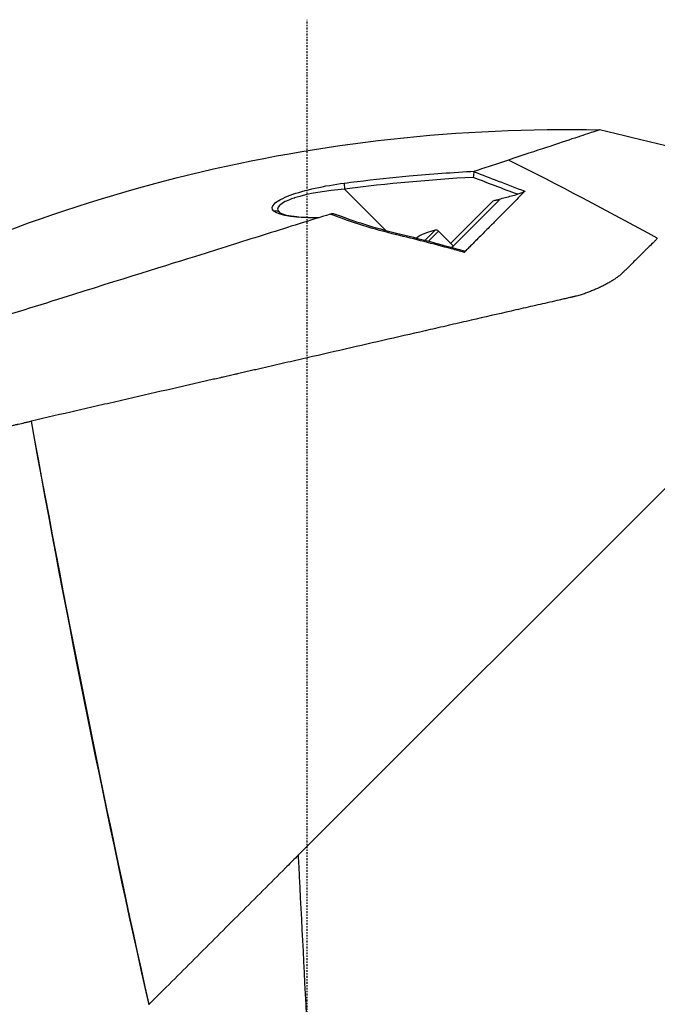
# Model space of a CAD drawing. Header units: millimetres. Extents: x 0 to 4378, y 0 to 2376.
# Tile 10 of 256: x 246 to 294, y 813 to 888. Entities that reach past the tile are written whole.
import ezdxf

# ---------------------------------------------------------------- set-up
doc = ezdxf.new("R2010")
doc.units = ezdxf.units.MM
doc.header["$LTSCALE"] = 0.2
doc.linetypes.add('CENTER2', pattern=[1.125, 0.75, -0.125, 0.125, -0.125])
doc.layers.add('02_Center Line', color=1, linetype='CENTER2')

# ---------------------------------------------------------------- blocks, each defined once
blk = doc.blocks.new('Blk$A23N0-7P24N')
for p, q in [((6.04, 237.095), (2.881, 240.254)), ((10.982, 236.113), (14.239, 239.37)), ((11.063, 235.799), (14.652, 239.388)), ((-1.896, 238.294), (-1.897, 238.294)), ((9.795, 237.116), (9.026, 236.347)), ((10.055, 237.04), (9.292, 236.277)), ((10.055, 237.04), (11.18, 235.915)), ((6.211, 236.924), (6.211, 236.924)), ((8.493, 236.622), (8.383, 236.513)), ((10.974, 235.71), (10.975, 235.71)), ((11.587, 235.542), (11.587, 235.542)), ((24.988, 234.714), (24.989, 234.714)), ((25.213, 234.938), (25.213, 234.938)), ((-0.674, 189.362), (44.463, 234.5)), ((23.219, 233.193), (23.219, 233.193)), ((23.674, 233.49), (23.674, 233.49)), ((24.06, 233.794), (24.06, 233.794)), ((21.899, 232.534), (21.899, 232.534)), ((21.209, 232.272), (21.209, 232.272)), ((7.994, 229.194), (7.994, 229.194)), ((-21.045, 222.537), (-21.081, 222.53)), ((-20.972, 221.924), (-20.971, 221.924)), ((-20.936, 221.932), (-20.935, 221.932)), ((-13.398, 183.841), (-13.399, 183.841)), ((-13.249, 183.155), (-13.248, 183.155)), ((-12.894, 181.545), (-12.894, 181.545)), ((-12.617, 180.294), (-12.617, 180.294)), ((-12.556, 180.233), (-12.556, 180.233)), ((-12.055, 177.981), (-12.055, 177.981))]:
    blk.add_line(p, q)
for centre, radius, start, end in [((10.897, 232.238), 5, 102.73077, 118.7398), ((9.857, 236.842), 0.28, 45, 102.73077)]:
    blk.add_arc(centre, radius, start, end)
for centre, major_axis, ratio, start_param, end_param in [((43.331, 30.282), (-205.622, 167.581), 0.703378, 5.278577, 5.321535), ((10.986, 64.971), (171.174, -176.535), 0.597445, 2.04441, 2.101048), ((12.718, 241.129), (0.08, 0.505), 0.055466, 0.472566, 1.530669), ((2.906, 240.229), (-0.065, 0.496), 0.042605, 0.215472, 1.515484), ((-2.436, 238.1), (0.328, 0.377), 0.947875, 0.000038, 0.928645), ((6.729, 236.406), (0.116, 0.486), 0.059422, 5.575557, 6.28319)]:
    blk.add_ellipse(centre, major_axis=major_axis, ratio=ratio, start_param=start_param, end_param=end_param)
for points, knots in [([(-24.035, 236.641), (-14.29, 240.411), (-3.969, 242.931), (11.702, 244.662), (17.037, 244.898), (22.353, 244.783)], [0, 0, 0, 0, 3.134733, 3.134733, 4.729876, 4.729876, 4.729876, 4.729876]), ([(22.353, 244.783), (22.356, 244.784), (22.17, 244.722), (21.524, 244.508), (21.067, 244.356), (19.296, 243.769), (17.582, 243.2), (15.402, 242.477)], [0, 0, 0, 0, 0.25, 0.25, 0.5, 0.5, 1, 1, 1, 1]), ([(15.402, 242.477), (15.002, 242.345), (14.589, 242.208), (13.947, 241.995), (13.731, 241.923), (13.287, 241.776), (13.061, 241.701), (12.832, 241.625)], [-0.4477477, -0.4477477, -0.4477477, -0.4477477, -0.2234263, -0.2234263, -0.1115148, -0.1115148, -0.000024, -0.000024, -0.000024, -0.000024]), ([(2.838, 240.713), (3.168, 240.756), (3.499, 240.798), (3.829, 240.838), (5.152, 241), (6.477, 241.141), (7.804, 241.261), (9.477, 241.413), (11.154, 241.533), (12.832, 241.625)], [0, 0, 0, 0, 0.099522, 0.099522, 0.099522, 0.497704, 0.497704, 0.497704, 1, 1, 1, 1]), ([(12.832, 241.625), (12.828, 241.623), (12.825, 241.622), (12.818, 241.62), (12.815, 241.618), (12.805, 241.613), (12.799, 241.61), (12.785, 241.599), (12.779, 241.59), (12.777, 241.581)], [0.00001213, 0.00001213, 0.00001213, 0.00001213, 0.00167312, 0.00167312, 0.00359215, 0.00359215, 0.00716781, 0.00716781, 0.01363305, 0.01363305, 0.01363305, 0.01363305]), ([(12.777, 241.581), (13.386, 241.344), (13.997, 241.108), (14.608, 240.875), (15.292, 240.613), (15.976, 240.354), (16.662, 240.097)], [0.0000002, 0.0000002, 0.0000002, 0.0000002, 0.471793, 0.471793, 0.471793, 1, 1, 1, 1]), ([(-2.526, 238.575), (-2.708, 238.734), (-2.701, 238.931), (-2.482, 239.143), (-2.264, 239.355), (-1.836, 239.58), (-1.282, 239.786), (-0.175, 240.198), (1.342, 240.518), (2.838, 240.713)], [0, 0, 0, 0, 0.249984, 0.249984, 0.249984, 0.499995, 0.499995, 0.499995, 1, 1, 1, 1]), ([(2.881, 240.254), (1.504, 240.144), (0.097, 239.919), (-0.951, 239.579), (-0.962, 239.575), (-0.974, 239.572), (-0.985, 239.568), (-1.493, 239.4), (-1.888, 239.209), (-2.088, 239.02), (-2.09, 239.017), (-2.093, 239.015), (-2.095, 239.013), (-2.293, 238.822), (-2.288, 238.635), (-2.108, 238.478)], [0, 0, 0, 0, 0.5, 0.5, 0.5, 0.505523, 0.505523, 0.505523, 0.75, 0.75, 0.75, 0.752858, 0.752858, 0.752858, 1, 1, 1, 1]), ([(16.662, 240.097), (16.527, 239.96), (16.39, 239.822), (16.116, 239.544), (15.975, 239.403), (15.581, 239.005), (15.323, 238.746), (14.915, 238.335), (14.762, 238.181), (14.416, 237.834), (14.222, 237.639), (13.779, 237.194), (13.523, 236.935), (13.008, 236.42), (12.755, 236.167), (12.499, 235.912)], [0.000007, 0.000007, 0.000007, 0.000007, 0.111331, 0.111331, 0.223129, 0.223129, 0.421622, 0.421622, 0.538365, 0.538365, 0.683579, 0.683579, 0.871704, 0.871704, 1.046373, 1.046373, 1.046373, 1.046373]), ([(16.662, 240.097), (16.653, 240.088), (16.641, 240.078), (16.611, 240.058), (16.593, 240.047), (16.526, 240.012), (16.47, 239.988), (16.326, 239.933), (16.223, 239.901), (16.101, 239.867), (16.091, 239.864), (16.08, 239.862)], [0.00000019, 0.00000019, 0.00000019, 0.00000019, 0.00753103, 0.00753103, 0.01580641, 0.01580641, 0.03499197, 0.03499197, 0.0637164, 0.0637164, 0.06629362, 0.06629362, 0.06629362, 0.06629362]), ([(14.239, 239.37), (14.547, 239.452), (14.853, 239.533), (15.467, 239.697), (15.774, 239.779), (16.08, 239.862)], [0, 0, 0, 0, 0.0953832, 0.0953832, 0.1907592, 0.1907592, 0.1907592, 0.1907592]), ([(14.239, 239.37), (14.29, 239.383), (14.341, 239.396), (14.438, 239.416), (14.486, 239.425), (14.559, 239.434), (14.588, 239.437), (14.626, 239.436), (14.638, 239.434), (14.655, 239.43), (14.661, 239.426), (14.668, 239.418), (14.668, 239.412), (14.664, 239.403), (14.662, 239.4), (14.659, 239.395), (14.658, 239.394), (14.655, 239.391), (14.654, 239.389), (14.652, 239.388)], [-0.06082132, -0.06082132, -0.06082132, -0.06082132, -0.04538022, -0.04538022, -0.03077744, -0.03077744, -0.02105638, -0.02105638, -0.01533824, -0.01533824, -0.01042443, -0.01042443, -0.00480924, -0.00480924, -0.00237696, -0.00237696, -0.0011452, -0.0011452, -0.00000398, -0.00000398, -0.00000398, -0.00000398]), ([(-2.108, 238.478), (-2.094, 238.465), (-2.039, 238.429), (-1.855, 238.352), (-1.72, 238.311), (-1.338, 238.225), (-1.066, 238.183), (-0.359, 238.112), (0.107, 238.089), (0.714, 238.082), (0.828, 238.082), (0.944, 238.082)], [0, 0, 0, 0, 0.0845366, 0.0845366, 0.1767246, 0.1767246, 0.3043335, 0.3043335, 0.4779788, 0.4779788, 0.5175297, 0.5175297, 0.5175297, 0.5175297]), ([(1.782, 238.344), (0.23, 237.859), (-1.381, 237.354), (-4.69, 236.319), (-6.387, 235.787), (-10.671, 234.447), (-14.271, 233.32), (-23.095, 230.558), (-28.061, 229.004), (-34.132, 227.104), (-35.226, 226.761), (-38.425, 225.76), (-40.425, 225.134), (-43.205, 224.264), (-44.112, 223.98), (-46.571, 223.21), (-48.002, 222.763), (-51.142, 221.78), (-52.609, 221.321), (-53.886, 220.921), (-54.113, 220.85), (-54.605, 220.696), (-54.845, 220.621), (-55.089, 220.545), (-55.153, 220.525), (-55.218, 220.504), (-55.235, 220.499), (-55.253, 220.493), (-55.258, 220.491), (-55.263, 220.49), (-55.264, 220.489), (-55.266, 220.489), (-55.266, 220.489), (-55.267, 220.489), (-55.267, 220.489), (-55.268, 220.489)], [0.000001, 0.000001, 0.000001, 0.000001, 0.555466, 0.555466, 1.111184, 1.111184, 1.936787, 1.936787, 2.777332, 2.777332, 2.967666, 2.967666, 3.350044, 3.350044, 3.548478, 3.548478, 3.916434, 3.916434, 4.465429, 4.465429, 4.602251, 4.602251, 4.804339, 4.804339, 4.905093, 4.905093, 4.955375, 4.955375, 4.980576, 4.980576, 4.993199, 4.993199, 4.999517, 4.999517, 5.005778, 5.005778, 5.005778, 5.005778]), ([(1.782, 238.344), (1.83, 238.359), (1.875, 238.373), (1.932, 238.389), (1.949, 238.393), (1.978, 238.4), (1.989, 238.402), (1.997, 238.403)], [-0.03456122, -0.03456122, -0.03456122, -0.03456122, -0.01736204, -0.01736204, -0.0086484, -0.0086484, -0.00000795, -0.00000795, -0.00000795, -0.00000795]), ([(26.773, 236.499), (26.723, 236.438), (26.668, 236.377), (26.554, 236.255), (26.494, 236.195), (26.31, 236.014), (26.18, 235.893), (25.986, 235.709), (25.922, 235.646), (25.842, 235.568), (25.827, 235.552), (25.795, 235.52), (25.779, 235.504), (25.732, 235.457), (25.7, 235.425), (25.541, 235.266), (25.412, 235.137), (25.154, 234.879), (25.024, 234.749), (24.762, 234.488), (24.631, 234.357), (24.433, 234.159), (24.366, 234.093), (24.267, 233.994), (24.234, 233.961), (24.192, 233.919), (24.184, 233.911), (24.167, 233.894), (24.159, 233.886), (24.133, 233.861), (24.116, 233.845), (24.028, 233.765), (23.955, 233.703), (23.801, 233.582), (23.722, 233.523), (23.559, 233.409), (23.475, 233.353), (23.304, 233.244), (23.216, 233.191), (23.037, 233.087), (22.946, 233.036), (22.761, 232.937), (22.668, 232.888), (22.477, 232.793), (22.38, 232.747), (22.183, 232.656), (22.084, 232.612), (21.882, 232.526), (21.779, 232.484), (21.571, 232.402), (21.466, 232.363), (21.252, 232.286), (21.143, 232.25), (20.923, 232.179), (20.811, 232.145), (20.64, 232.098), (20.582, 232.083), (20.495, 232.061), (20.465, 232.053), (20.421, 232.043), (20.407, 232.039), (20.377, 232.032), (20.362, 232.029), (20.333, 232.022), (20.318, 232.019), (20.288, 232.012), (20.273, 232.009), (20.229, 231.998), (20.199, 231.992), (20.11, 231.971), (20.05, 231.958), (19.872, 231.917), (19.752, 231.889), (19.513, 231.835), (19.393, 231.807), (19.033, 231.724), (18.792, 231.669), (18.065, 231.502), (17.577, 231.39), (16.592, 231.165), (16.096, 231.051), (14.596, 230.707), (13.581, 230.474), (12.037, 230.12), (11.519, 230.002), (10.476, 229.763), (9.95, 229.642), (8.365, 229.279), (7.294, 229.033), (5.129, 228.537), (4.034, 228.286), (1.825, 227.78), (0.709, 227.524), (-0.696, 227.202), (-0.978, 227.137), (-1.542, 227.008), (-1.824, 226.943), (-2.39, 226.813), (-2.674, 226.748), (-3.242, 226.618), (-3.526, 226.553), (-3.882, 226.471), (-3.953, 226.455), (-4.096, 226.422), (-4.167, 226.406), (-4.381, 226.357), (-4.523, 226.324), (-4.738, 226.275), (-4.809, 226.259), (-4.952, 226.226), (-5.023, 226.21), (-5.166, 226.177), (-5.238, 226.16), (-5.345, 226.136), (-5.381, 226.128), (-5.452, 226.111), (-5.488, 226.103), (-5.667, 226.062), (-5.81, 226.029), (-6.025, 225.98), (-6.096, 225.963), (-6.24, 225.931), (-6.311, 225.914), (-6.419, 225.889), (-6.455, 225.881), (-6.527, 225.865), (-6.562, 225.857), (-6.67, 225.832), (-6.742, 225.815), (-6.885, 225.783), (-6.957, 225.766), (-7.101, 225.733), (-7.172, 225.717), (-7.316, 225.684), (-7.388, 225.667), (-7.532, 225.634), (-7.604, 225.618), (-7.819, 225.568), (-7.963, 225.535), (-8.179, 225.486), (-8.251, 225.469), (-8.395, 225.436), (-8.467, 225.42), (-8.683, 225.37), (-8.827, 225.337), (-9.115, 225.271), (-9.259, 225.238), (-9.548, 225.172), (-9.692, 225.139), (-10.125, 225.04), (-10.413, 224.974), (-11.857, 224.643), (-13.013, 224.378), (-14.745, 223.981), (-15.322, 223.849), (-16.474, 223.585), (-17.049, 223.453), (-18.77, 223.059), (-19.912, 222.797), (-21.045, 222.537)], [0, 0, 0, 0, 0.0078125, 0.0078125, 0.015625, 0.015625, 0.03125, 0.03125, 0.0390625, 0.0390625, 0.0410156, 0.0410156, 0.0429687, 0.0429687, 0.046875, 0.046875, 0.0625, 0.0625, 0.078125, 0.078125, 0.09375, 0.09375, 0.1015625, 0.1015625, 0.1054688, 0.1054688, 0.1064453, 0.1064453, 0.1074219, 0.1074219, 0.109375, 0.109375, 0.1171875, 0.1171875, 0.125, 0.125, 0.1328125, 0.1328125, 0.140625, 0.140625, 0.1484375, 0.1484375, 0.15625, 0.15625, 0.1640625, 0.1640625, 0.171875, 0.171875, 0.1796875, 0.1796875, 0.1875, 0.1875, 0.1953125, 0.1953125, 0.203125, 0.203125, 0.2070312, 0.2070312, 0.2089844, 0.2089844, 0.2099609, 0.2099609, 0.2109375, 0.2109375, 0.2119141, 0.2119141, 0.2128906, 0.2128906, 0.2148437, 0.2148437, 0.21875, 0.21875, 0.2265625, 0.2265625, 0.234375, 0.234375, 0.25, 0.25, 0.28125, 0.28125, 0.3125, 0.3125, 0.375, 0.375, 0.40625, 0.40625, 0.4375, 0.4375, 0.5, 0.5, 0.5625, 0.5625, 0.625, 0.625, 0.640625, 0.640625, 0.65625, 0.65625, 0.671875, 0.671875, 0.6875, 0.6875, 0.6914062, 0.6914062, 0.6953125, 0.6953125, 0.703125, 0.703125, 0.7070312, 0.7070312, 0.7109375, 0.7109375, 0.7148438, 0.7148438, 0.7167969, 0.7167969, 0.71875, 0.71875, 0.7265625, 0.7265625, 0.7304688, 0.7304688, 0.734375, 0.734375, 0.7363281, 0.7363281, 0.7382813, 0.7382813, 0.7421875, 0.7421875, 0.7460938, 0.7460938, 0.75, 0.75, 0.7539062, 0.7539062, 0.7578125, 0.7578125, 0.765625, 0.765625, 0.7695312, 0.7695312, 0.7734375, 0.7734375, 0.78125, 0.78125, 0.7890625, 0.7890625, 0.796875, 0.796875, 0.8125, 0.8125, 0.875, 0.875, 0.90625, 0.90625, 0.9375, 0.9375, 1, 1, 1, 1]), ([(12.012, 235.425), (11.691, 235.513), (11.371, 235.602), (11.05, 235.689), (9.65, 236.071), (8.248, 236.442), (6.835, 236.772)], [0, 0, 0, 0, 0.186533, 0.186533, 0.186533, 1, 1, 1, 1]), ([(11.981, 235.545), (11.992, 235.541), (12.002, 235.538), (12.03, 235.525), (12.042, 235.513), (12.049, 235.488), (12.048, 235.476), (12.035, 235.45), (12.025, 235.438), (12.012, 235.425)], [0.13791078, 0.13791078, 0.13791078, 0.13791078, 0.14647741, 0.14647741, 0.16550238, 0.16550238, 0.17924342, 0.17924342, 0.19225821, 0.19225821, 0.19225821, 0.19225821]), ([(12.499, 235.912), (12.419, 235.831), (12.338, 235.75), (12.176, 235.588), (12.094, 235.507), (12.012, 235.425)], [0.0000669, 0.0000669, 0.0000669, 0.0000669, 0.0530551, 0.0530551, 0.1062437, 0.1062437, 0.1062437, 0.1062437]), ([(-58.825, 213.873), (-58.825, 213.873), (-58.825, 213.873), (-58.825, 213.873), (-58.825, 213.873), (-58.825, 213.873), (-58.825, 213.873), (-58.825, 213.873), (-58.825, 213.873), (-58.824, 213.873), (-58.824, 213.873), (-58.823, 213.874), (-58.822, 213.874), (-58.82, 213.874), (-58.817, 213.875), (-58.813, 213.876), (-58.806, 213.878), (-58.794, 213.88), (-58.779, 213.884), (-58.749, 213.891), (-58.704, 213.901), (-58.645, 213.915), (-58.586, 213.928), (-58.512, 213.945), (-58.423, 213.966), (-58.379, 213.976), (-58.332, 213.987), (-58.28, 213.998), (-58.255, 214.004), (-58.229, 214.01), (-58.202, 214.016), (-58.174, 214.023), (-58.145, 214.029), (-58.116, 214.036), (-57.999, 214.063), (-57.868, 214.093), (-57.723, 214.126), (-57.578, 214.159), (-57.419, 214.196), (-57.246, 214.236), (-57.073, 214.275), (-56.886, 214.318), (-56.686, 214.364), (-56.591, 214.386), (-56.492, 214.408), (-56.39, 214.432), (-56.385, 214.433), (-56.38, 214.434), (-56.376, 214.435), (-56.269, 214.46), (-56.158, 214.485), (-56.045, 214.511), (-55.817, 214.563), (-55.576, 214.618), (-55.322, 214.677), (-55.068, 214.735), (-54.801, 214.796), (-54.52, 214.861), (-54.24, 214.925), (-53.946, 214.992), (-53.64, 215.063), (-53.334, 215.133), (-53.014, 215.206), (-52.682, 215.282), (-52.35, 215.358), (-52.006, 215.438), (-51.648, 215.52), (-51.291, 215.601), (-50.922, 215.686), (-50.54, 215.774), (-50.18, 215.857), (-49.809, 215.942), (-49.428, 216.029), (-49.404, 216.034), (-49.381, 216.04), (-49.358, 216.045), (-48.952, 216.138), (-48.535, 216.234), (-48.106, 216.332), (-47.677, 216.431), (-47.238, 216.532), (-46.787, 216.635), (-46.337, 216.738), (-45.876, 216.844), (-45.405, 216.952), (-44.934, 217.06), (-44.453, 217.17), (-43.962, 217.283), (-43.472, 217.395), (-42.971, 217.51), (-42.462, 217.627), (-41.953, 217.744), (-41.434, 217.862), (-40.908, 217.983), (-40.381, 218.104), (-39.845, 218.227), (-39.302, 218.351), (-39.08, 218.402), (-38.857, 218.453), (-38.633, 218.505), (-38.307, 218.579), (-37.979, 218.655), (-37.648, 218.731), (-37.089, 218.859), (-36.522, 218.989), (-35.948, 219.12), (-35.375, 219.252), (-34.794, 219.385), (-34.206, 219.52), (-33.619, 219.654), (-33.025, 219.79), (-32.425, 219.928), (-31.825, 220.065), (-31.219, 220.204), (-30.607, 220.345), (-30.454, 220.38), (-30.3, 220.415), (-30.147, 220.45), (-30.07, 220.468), (-29.993, 220.485), (-29.916, 220.503), (-29.839, 220.521), (-29.762, 220.538), (-29.685, 220.556), (-29.376, 220.627), (-29.066, 220.698), (-28.755, 220.769), (-28.133, 220.912), (-27.505, 221.056), (-26.874, 221.2), (-26.322, 221.327), (-25.767, 221.454), (-25.209, 221.582), (-25.128, 221.601), (-25.047, 221.619), (-24.965, 221.638), (-24.324, 221.785), (-23.682, 221.932), (-23.034, 222.081), (-22.993, 222.09), (-22.953, 222.1), (-22.912, 222.109), (-22.892, 222.114), (-22.872, 222.118), (-22.851, 222.123), (-22.831, 222.128), (-22.811, 222.132), (-22.791, 222.137), (-22.78, 222.139), (-22.77, 222.141), (-22.76, 222.144), (-22.75, 222.146), (-22.74, 222.148), (-22.73, 222.151), (-22.709, 222.155), (-22.689, 222.16), (-22.669, 222.165), (-22.628, 222.174), (-22.588, 222.183), (-22.547, 222.193), (-22.466, 222.211), (-22.385, 222.23), (-22.304, 222.249), (-22.263, 222.258), (-22.222, 222.267), (-22.182, 222.276), (-22.177, 222.278), (-22.171, 222.279), (-22.166, 222.28), (-22.161, 222.281), (-22.156, 222.282), (-22.151, 222.283), (-22.146, 222.285), (-22.141, 222.286), (-22.136, 222.287), (-22.131, 222.288), (-22.126, 222.289), (-22.121, 222.29), (-22.1, 222.295), (-22.08, 222.3), (-22.06, 222.304), (-21.897, 222.342), (-21.734, 222.379), (-21.571, 222.417), (-21.49, 222.435), (-21.408, 222.454), (-21.326, 222.473), (-21.285, 222.482), (-21.244, 222.491), (-21.204, 222.501), (-21.183, 222.505), (-21.163, 222.51), (-21.142, 222.515), (-21.137, 222.516), (-21.132, 222.517), (-21.127, 222.518), (-21.122, 222.52), (-21.117, 222.521), (-21.112, 222.522), (-21.101, 222.524), (-21.091, 222.527), (-21.081, 222.529)], [0, 0, 0, 0, 0.0005963, 0.0005963, 0.0005963, 0.0015724, 0.0015724, 0.0015724, 0.0035245, 0.0035245, 0.0035245, 0.0074292, 0.0074292, 0.0074292, 0.0152399, 0.0152399, 0.0152399, 0.0308654, 0.0308654, 0.0308654, 0.0621288, 0.0621288, 0.0621288, 0.0933992, 0.0933992, 0.0933992, 0.1090335, 0.1090335, 0.1090335, 0.1166885, 0.1166885, 0.1166885, 0.1246658, 0.1246658, 0.1246658, 0.1559283, 0.1559283, 0.1559283, 0.1871896, 0.1871896, 0.1871896, 0.2184505, 0.2184505, 0.2184505, 0.2333769, 0.2333769, 0.2333769, 0.2340811, 0.2340811, 0.2340811, 0.2497117, 0.2497117, 0.2497117, 0.2809731, 0.2809731, 0.2809731, 0.3122348, 0.3122348, 0.3122348, 0.3434966, 0.3434966, 0.3434966, 0.3747587, 0.3747587, 0.3747587, 0.406021, 0.406021, 0.406021, 0.4372835, 0.4372835, 0.4372835, 0.4667538, 0.4667538, 0.4667538, 0.4685462, 0.4685462, 0.4685462, 0.4998091, 0.4998091, 0.4998091, 0.531072, 0.531072, 0.531072, 0.5623347, 0.5623347, 0.5623347, 0.593597, 0.593597, 0.593597, 0.6248589, 0.6248589, 0.6248589, 0.65612, 0.65612, 0.65612, 0.6873803, 0.6873803, 0.6873803, 0.7001308, 0.7001308, 0.7001308, 0.7186399, 0.7186399, 0.7186399, 0.7499004, 0.7499004, 0.7499004, 0.7811618, 0.7811618, 0.7811618, 0.8124241, 0.8124241, 0.8124241, 0.8436869, 0.8436869, 0.8436869, 0.8515027, 0.8515027, 0.8515027, 0.8554106, 0.8554106, 0.8554106, 0.8593185, 0.8593185, 0.8593185, 0.8749502, 0.8749502, 0.8749502, 0.9062138, 0.9062138, 0.9062138, 0.9335077, 0.9335077, 0.9335077, 0.9374796, 0.9374796, 0.9374796, 0.9688186, 0.9688186, 0.9688186, 0.9707759, 0.9707759, 0.9707759, 0.9717542, 0.9717542, 0.9717542, 0.9727324, 0.9727324, 0.9727324, 0.9732214, 0.9732214, 0.9732214, 0.9737104, 0.9737104, 0.9737104, 0.9746882, 0.9746882, 0.9746882, 0.9766431, 0.9766431, 0.9766431, 0.9805498, 0.9805498, 0.9805498, 0.9825014, 0.9825014, 0.9825014, 0.9827453, 0.9827453, 0.9827453, 0.9829892, 0.9829892, 0.9829892, 0.983233, 0.983233, 0.983233, 0.9834768, 0.9834768, 0.9834768, 0.9844519, 0.9844519, 0.9844519, 0.9922393, 0.9922393, 0.9922393, 0.9961233, 0.9961233, 0.9961233, 0.9980626, 0.9980626, 0.9980626, 0.9990316, 0.9990316, 0.9990316, 0.9992737, 0.9992737, 0.9992737, 0.9995158, 0.9995158, 0.9995158, 1, 1, 1, 1]), ([(-0.674, 189.362), (-0.707, 189.329), (-0.74, 189.296), (-0.774, 189.263), (-1.06, 188.977), (-1.347, 188.69), (-1.634, 188.402), (-2.784, 187.253), (-3.94, 186.096), (-5.1, 184.937), (-5.68, 184.357), (-6.26, 183.776), (-6.841, 183.196), (-7.422, 182.615), (-8.003, 182.034), (-8.583, 181.454), (-9.743, 180.293), (-10.903, 179.134), (-12.056, 177.982)], [0.7950335, 0.7950335, 0.7950335, 0.7950335, 0.7968446, 0.7968446, 0.7968446, 0.8124704, 0.8124704, 0.8124704, 0.8749847, 0.8749847, 0.8749847, 0.9062346, 0.9062346, 0.9062346, 0.9374841, 0.9374841, 0.9374841, 1, 1, 1, 1])]:
    blk.add_open_spline(points, degree=3, knots=knots)
for points in [[(12.693, 241.154), (9.412, 240.971), (6.141, 240.679), (2.881, 240.254)], [(16.08, 239.862), (14.949, 240.286), (13.82, 240.717), (12.693, 241.154)], [(0.857, 238.055), (-0.735, 238.048), (-2.091, 238.198), (-2.526, 238.575)], [(6.835, 236.772), (5.102, 237.177), (3.427, 237.722), (1.782, 238.344)], [(1.997, 238.403), (2.004, 238.404), (2.01, 238.403), (2.017, 238.401)], [(2.017, 238.401), (3.579, 237.81), (5.205, 237.282), (6.844, 236.893)], [(6.844, 236.893), (8.567, 236.484), (10.276, 236.02), (11.981, 235.545)], [(-21.081, 222.529), (-18.293, 206.997), (-15.278, 192.119), (-12.092, 177.945)], [(-12.056, 177.982), (-15.21, 192.09), (-18.225, 206.959), (-21.045, 222.537)], [(-0.674, 189.362), (-0.659, 189.083), (-0.645, 188.803), (-0.63, 188.523)], [(-0.63, 188.523), (-0.41, 184.254), (-0.19, 179.877), (0.03, 175.5)]]:
    blk.add_open_spline(points, degree=3)
at = {"layer": '02_Center Line'}
blk.add_line((0.03, 0), (0.03, 253.199), dxfattribs=at)

msp = doc.modelspace()

# ---------------------------------------------------------------- block references
msp.add_blockref('Blk$A23N0-7P24N', (267.698, 635.188))

doc.saveas('drawing.dxf')
